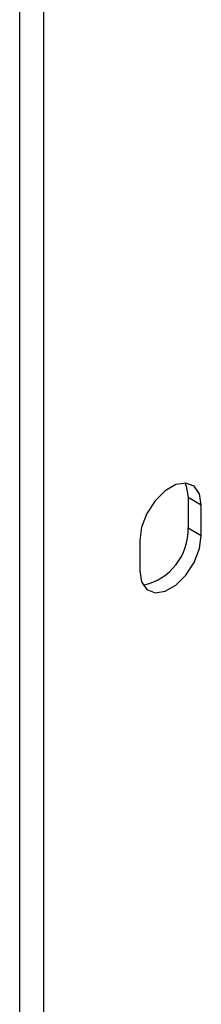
# Model space of a CAD drawing. Header units: millimetres. Extents: x 16 to 577, y 6 to 416.
# Tile 56 of 119: x 360.33 to 362.42, y 311.37 to 322.69. Entities that reach past the tile are written whole.
import ezdxf

# ---------------------------------------------------------------- set-up
doc = ezdxf.new("R2010")
doc.units = ezdxf.units.MM

msp = doc.modelspace()

# ---------------------------------------------------------------- linework, layer by layer
at = {"color": 7, "linetype": 'Continuous', "lineweight": 25}
for p, q in [((360.6128, 275.034), (360.6128, 323.2974)), ((360.335, 274.9968), (360.335, 323.231)), ((362.2707, 317.1972), (362.4222, 317.1098)), ((362.2707, 317.1972), (362.2707, 316.8473)), ((362.4222, 316.7598), (362.4222, 317.1098)), ((362.2707, 316.8473), (362.4222, 316.7598)), ((361.7151, 316.7016), (361.7151, 316.3516))]:
    msp.add_line(p, q, dxfattribs=at)
at = {"color": 7, "linetype": 'Continuous', "lineweight": 25, "flags": 128}
for points in [[(362.4222, 317.1098), (362.4009, 317.2371), (362.3395, 317.3244), (362.2454, 317.3613), (362.13, 317.3432), (362.0072, 317.2723), (361.8919, 317.1572), (361.7978, 317.0117), (361.7364, 316.8535), (361.7151, 316.7016)], [(362.2311, 317.3621), (362.2493, 317.3246), (362.2707, 317.1972)], [(361.7151, 316.3516), (361.7364, 316.2243), (361.7978, 316.1369), (361.8919, 316.1001), (362.0072, 316.1182), (362.13, 316.1891), (362.2454, 316.3042), (362.3395, 316.4496), (362.4009, 316.6079), (362.4222, 316.7598)]]:
    msp.add_lwpolyline(points, dxfattribs=at)
at = {"color": 7, "linetype": 'Continuous', "lineweight": 25}
msp.add_arc((361.6154, 316.8274), 0.6556, 282.26641, 1.7361, dxfattribs=at)

doc.saveas('drawing.dxf')
